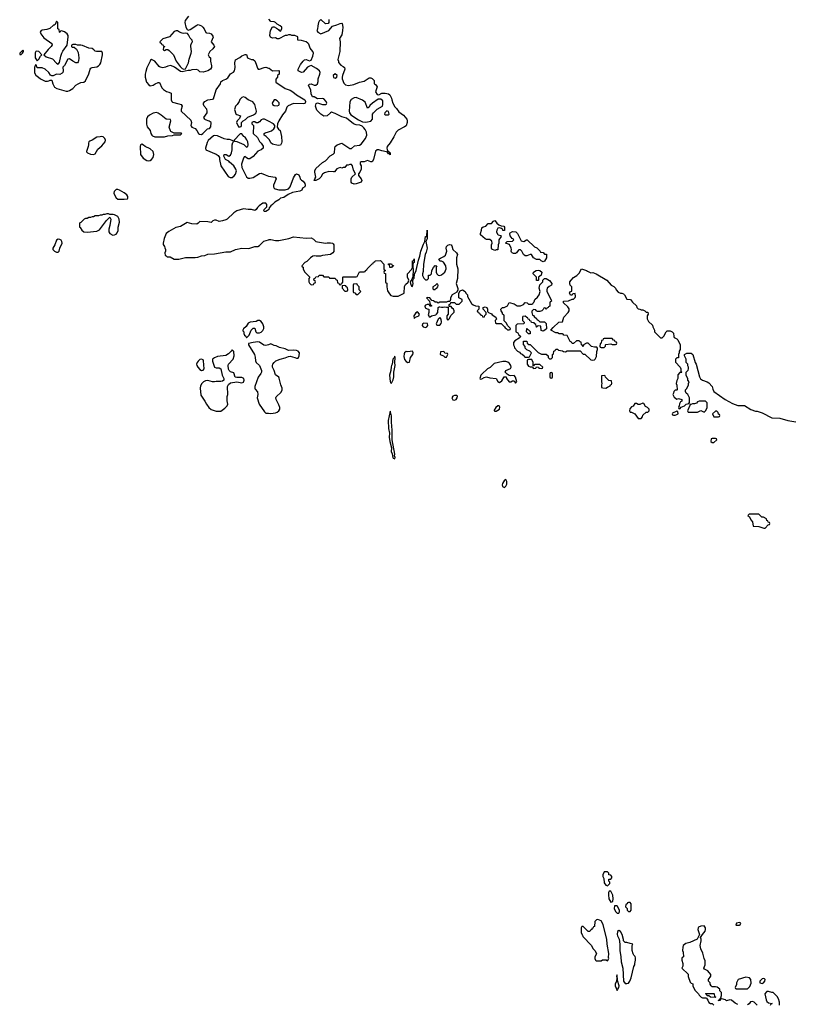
# Model space of a CAD drawing. Header units: inches. Extents: x 2106670 to 2322961, y 36024 to 224899.
# Tile 87 of 256: x 2206912 to 2216530, y 114942 to 127165. Entities that reach past the tile are written whole.
import ezdxf

# ---------------------------------------------------------------- set-up
doc = ezdxf.new("R2010")
doc.units = ezdxf.units.IN
doc.header["$MEASUREMENT"] = 0
for name, color, linetype in [('C2102', 7, 'Continuous'), ('C2111', 7, 'Continuous'), ('C2112', 7, 'Continuous')]:
    doc.layers.add(name, color=color, linetype=linetype)

msp = doc.modelspace()

# ---------------------------------------------------------------- linework, layer by layer
at = {"layer": 'C2102', "color": 5, "elevation": 60}
for points in [[(2207370, 127146), (2207353, 127107), (2207342, 127098), (2207330, 127095), (2207286, 127054), (2207250, 127042), (2207190, 127036), (2207179, 127030), (2207167, 127010), (2207174, 126990), (2207210, 126941), (2207310, 126870), (2207314, 126854), (2207302, 126830), (2207266, 126794), (2207212, 126730), (2207242, 126702), (2207319, 126679), (2207370, 126626), (2207390, 126612), (2207405, 126635), (2207421, 126710), (2207435, 126750), (2207446, 126774), (2207502, 126850), (2207515, 126950), (2207514, 126970), (2207502, 126990), (2207470, 127015), (2207430, 127026), (2207418, 127022), (2207410, 127006), (2207406, 127010), (2207402, 127042), (2207386, 127050), (2207386, 127130)], [(2208870, 127028), (2208853, 127027), (2208830, 127018), (2208771, 126950), (2208690, 126928), (2208654, 126890), (2208658, 126878), (2208670, 126874), (2208678, 126858), (2208690, 126854), (2208698, 126838), (2208714, 126830), (2208698, 126822), (2208694, 126790), (2208710, 126782), (2208730, 126794), (2208750, 126794), (2208770, 126782), (2208823, 126730), (2208854, 126650), (2208903, 126583), (2208930, 126558), (2208950, 126552), (2208970, 126554), (2209009, 126630), (2209015, 126675), (2209041, 126750), (2209045, 126770), (2209035, 126830), (2209036, 126850), (2209050, 126882), (2209058, 126890), (2209055, 126910), (2209030, 126935), (2209010, 126978), (2208995, 126995), (2208970, 126999), (2208950, 126993), (2208930, 126997), (2208898, 127010)], [(2206950, 126786), (2206912, 126750), (2206914, 126734), (2206930, 126732), (2206948, 126750), (2206958, 126770), (2206958, 126778)], [(2207610, 126858), (2207570, 126858), (2207554, 126850), (2207554, 126830), (2207564, 126824), (2207590, 126822), (2207597, 126817), (2207617, 126797), (2207637, 126757), (2207645, 126690), (2207643, 126650), (2207639, 126641), (2207630, 126629), (2207610, 126629), (2207570, 126649), (2207530, 126677), (2207510, 126674), (2207470, 126598), (2207446, 126574), (2207451, 126531), (2207447, 126510), (2207440, 126500), (2207410, 126484), (2207370, 126488), (2207327, 126467), (2207310, 126466), (2207296, 126476), (2207275, 126510), (2207230, 126549), (2207190, 126568), (2207127, 126567), (2207122, 126602), (2207110, 126606), (2207094, 126570), (2207094, 126510), (2207114, 126470), (2207126, 126466), (2207171, 126431), (2207230, 126403), (2207258, 126402), (2207275, 126405), (2207290, 126414), (2207310, 126414), (2207322, 126370), (2207346, 126326), (2207374, 126310), (2207490, 126276), (2207510, 126276), (2207530, 126286), (2207570, 126311), (2207608, 126350), (2207638, 126370), (2207670, 126383), (2207709, 126391), (2207730, 126405), (2207770, 126492), (2207786, 126550), (2207796, 126564), (2207810, 126571), (2207870, 126579), (2207889, 126590), (2207909, 126610), (2207919, 126630), (2207941, 126730), (2207942, 126750), (2207930, 126768), (2207866, 126770), (2207850, 126775), (2207832, 126792), (2207810, 126805), (2207770, 126813), (2207690, 126844), (2207670, 126849), (2207630, 126848)], [(2207125, 126775), (2207112, 126768), (2207105, 126755), (2207106, 126690), (2207130, 126654), (2207150, 126674), (2207169, 126711), (2207188, 126730), (2207150, 126768)], [(2209690, 126206), (2209670, 126198), (2209646, 126174), (2209638, 126150), (2209611, 126110), (2209591, 126090), (2209581, 126050), (2209596, 125996), (2209607, 125987), (2209652, 125970), (2209640, 125940), (2209612, 125910), (2209605, 125890), (2209630, 125834), (2209650, 125834), (2209662, 125838), (2209666, 125850), (2209666, 125890), (2209686, 125910), (2209714, 125926), (2209745, 125955), (2209815, 125985), (2209839, 126001), (2209849, 126010), (2209854, 126030), (2209833, 126110), (2209806, 126146), (2209748, 126170), (2209710, 126198)], [(2208610, 126013), (2208570, 126003), (2208522, 125978), (2208501, 125959), (2208488, 125930), (2208486, 125866), (2208496, 125836), (2208531, 125791), (2208542, 125750), (2208552, 125730), (2208562, 125722), (2208590, 125711), (2208710, 125711), (2208750, 125722), (2208810, 125725), (2208830, 125734), (2208910, 125734), (2208926, 125750), (2208918, 125758), (2208830, 125758), (2208790, 125775), (2208783, 125783), (2208769, 125830), (2208788, 125908), (2208786, 125926), (2208730, 125929), (2208670, 125979), (2208630, 126006)], [(2207930, 125715), (2207910, 125709), (2207870, 125708), (2207811, 125669), (2207782, 125658), (2207771, 125649), (2207765, 125630), (2207766, 125610), (2207761, 125590), (2207741, 125530), (2207743, 125523), (2207752, 125510), (2207790, 125496), (2207830, 125491), (2207850, 125501), (2207882, 125558), (2207930, 125598), (2207974, 125650), (2207979, 125670), (2207969, 125690), (2207950, 125709)], [(2209330, 125729), (2209317, 125723), (2209254, 125666), (2209241, 125639), (2209221, 125570), (2209222, 125550), (2209350, 125496), (2209377, 125477), (2209392, 125452), (2209392, 125430), (2209411, 125350), (2209500, 125220), (2209526, 125206), (2209550, 125207), (2209575, 125225), (2209592, 125248), (2209603, 125290), (2209597, 125310), (2209570, 125349), (2209516, 125396), (2209508, 125408), (2209468, 125430), (2209446, 125470), (2209450, 125491), (2209474, 125490), (2209510, 125472), (2209530, 125482), (2209542, 125510), (2209549, 125550), (2209549, 125610), (2209558, 125642), (2209566, 125650), (2209562, 125662), (2209518, 125678), (2209490, 125677), (2209450, 125684), (2209370, 125724)], [(2209670, 125746), (2209650, 125746), (2209574, 125670), (2209578, 125658), (2209610, 125652), (2209694, 125614), (2209730, 125582), (2209746, 125590), (2209748, 125612), (2209744, 125650), (2209733, 125673), (2209710, 125708), (2209696, 125716)], [(2208430, 125618), (2208414, 125610), (2208406, 125590), (2208412, 125490), (2208447, 125447), (2208490, 125418), (2208510, 125411), (2208530, 125418), (2208548, 125430), (2208570, 125454), (2208578, 125490), (2208568, 125530), (2208530, 125562), (2208469, 125589), (2208450, 125608)], [(2208130, 125058), (2208110, 125058), (2208085, 125030), (2208083, 125010), (2208090, 124992), (2208110, 124952), (2208130, 124938), (2208210, 124936), (2208250, 124942), (2208255, 124950), (2208254, 124970), (2208242, 124990), (2208210, 125015), (2208150, 125048)], [(2208016, 124756), (2207996, 124756), (2207970, 124748), (2207950, 124748), (2207930, 124738), (2207910, 124738), (2207891, 124729), (2207850, 124728), (2207830, 124718), (2207810, 124718), (2207791, 124709), (2207770, 124708), (2207750, 124698), (2207730, 124698), (2207712, 124688), (2207673, 124647), (2207658, 124642), (2207654, 124630), (2207654, 124590), (2207664, 124584), (2207682, 124550), (2207710, 124531), (2207748, 124528), (2207870, 124540), (2207903, 124557), (2207990, 124672), (2208030, 124714), (2208042, 124690), (2208031, 124610), (2208017, 124563), (2208018, 124530), (2208032, 124510), (2208070, 124491), (2208090, 124494), (2208110, 124504), (2208122, 124518), (2208134, 124546), (2208133, 124590), (2208150, 124650), (2208149, 124689), (2208130, 124721), (2208090, 124744), (2208072, 124748), (2208030, 124746)], [(2207390, 124441), (2207370, 124429), (2207348, 124370), (2207322, 124330), (2207323, 124310), (2207346, 124290), (2207370, 124279), (2207390, 124278), (2207402, 124290), (2207409, 124330), (2207441, 124390), (2207437, 124410), (2207426, 124426), (2207410, 124437)], [(2209890, 123429), (2209870, 123429), (2209850, 123419), (2209774, 123410), (2209750, 123398), (2209724, 123356), (2209690, 123326), (2209682, 123310), (2209682, 123302), (2209694, 123290), (2209694, 123270), (2209702, 123250), (2209718, 123238), (2209730, 123214), (2209762, 123250), (2209786, 123310), (2209810, 123334), (2209830, 123334), (2209842, 123290), (2209858, 123278), (2209890, 123279), (2209910, 123287), (2209930, 123306), (2209944, 123330), (2209942, 123350), (2209929, 123390), (2209910, 123418)], [(2209550, 123068), (2209538, 123050), (2209503, 123017), (2209470, 122996), (2209370, 122983), (2209331, 122969), (2209306, 122950), (2209306, 122926), (2209331, 122850), (2209350, 122842), (2209390, 122844), (2209410, 122830), (2209428, 122750), (2209447, 122710), (2209446, 122690), (2209430, 122677), (2209410, 122673), (2209350, 122672), (2209330, 122667), (2209308, 122668), (2209250, 122684), (2209218, 122682), (2209193, 122667), (2209173, 122647), (2209159, 122621), (2209151, 122590), (2209162, 122502), (2209210, 122431), (2209231, 122390), (2209261, 122350), (2209290, 122327), (2209350, 122305), (2209410, 122305), (2209459, 122341), (2209489, 122371), (2209495, 122390), (2209488, 122432), (2209488, 122488), (2209495, 122510), (2209493, 122610), (2209503, 122637), (2209530, 122657), (2209609, 122671), (2209670, 122655), (2209690, 122666), (2209699, 122690), (2209693, 122710), (2209670, 122723), (2209610, 122723), (2209589, 122729), (2209570, 122782), (2209530, 122792), (2209512, 122810), (2209505, 122825), (2209500, 122870), (2209505, 122890), (2209563, 122950), (2209575, 122990), (2209570, 123046)], [(2209170, 122952), (2209150, 122945), (2209130, 122925), (2209117, 122910), (2209108, 122888), (2209111, 122870), (2209123, 122850), (2209150, 122821), (2209170, 122811), (2209190, 122812), (2209202, 122830), (2209196, 122930), (2209190, 122942)]]:
    msp.add_lwpolyline(points, close=True, dxfattribs=at)
for points in [[(2209006, 127210), (2208965, 127155), (2208961, 127130), (2208976, 127070), (2208990, 127042), (2209010, 127034), (2209030, 127042), (2209110, 127098), (2209130, 127105), (2209170, 127087), (2209187, 127070), (2209203, 127050), (2209225, 127005), (2209230, 127001), (2209270, 126999), (2209290, 126991), (2209310, 126962), (2209313, 126947), (2209291, 126890), (2209321, 126850), (2209331, 126830), (2209310, 126802), (2209272, 126768), (2209252, 126730), (2209265, 126705), (2209282, 126690), (2209282, 126650), (2209295, 126590), (2209295, 126570), (2209281, 126550), (2209250, 126530), (2209190, 126513), (2209150, 126519), (2209130, 126538), (2209108, 126548), (2209050, 126542), (2209030, 126535), (2209005, 126535), (2208930, 126518), (2208910, 126522), (2208835, 126575), (2208790, 126597), (2208750, 126589), (2208723, 126577), (2208691, 126569), (2208657, 126577), (2208645, 126585), (2208590, 126649), (2208550, 126669), (2208538, 126662), (2208530, 126648), (2208491, 126569), (2208477, 126523), (2208471, 126490), (2208471, 126451), (2208486, 126390), (2208514, 126354), (2208530, 126345), (2208570, 126351), (2208594, 126370), (2208630, 126387), (2208650, 126385), (2208677, 126317), (2208697, 126297), (2208734, 126274), (2208765, 126265), (2208791, 126251), (2208792, 126170), (2208802, 126150), (2208810, 126142), (2208890, 126122), (2208918, 126110), (2208931, 126090), (2208916, 126050), (2208918, 126030), (2209037, 125917), (2209044, 125890), (2209038, 125850), (2209041, 125841), (2209051, 125831), (2209090, 125812), (2209112, 125790), (2209134, 125750), (2209144, 125744), (2209170, 125738), (2209188, 125750), (2209246, 125810), (2209270, 125814), (2209287, 125833), (2209288, 125890), (2209265, 125905), (2209221, 125921), (2209209, 125930), (2209199, 125950), (2209239, 126010), (2209239, 126030), (2209234, 126054), (2209204, 126090), (2209194, 126110), (2209194, 126130), (2209209, 126150), (2209249, 126170), (2209304, 126176), (2209317, 126183), (2209350, 126292), (2209404, 126370), (2209410, 126392), (2209429, 126411), (2209472, 126428), (2209497, 126443), (2209530, 126494), (2209565, 126515), (2209579, 126530), (2209589, 126570), (2209585, 126630), (2209593, 126667), (2209646, 126694), (2209670, 126716), (2209712, 126732), (2209730, 126734), (2209742, 126690), (2209750, 126685), (2209790, 126671), (2209810, 126671), (2209830, 126656), (2209850, 126612), (2209863, 126563), (2209871, 126551), (2209890, 126551), (2209947, 126573), (2209970, 126574), (2210000, 126564)], [(2210000, 125903), (2209950, 125929), (2209930, 125929), (2209910, 125922), (2209890, 125898), (2209870, 125886), (2209850, 125886), (2209830, 125898), (2209810, 125898), (2209794, 125890), (2209794, 125870), (2209814, 125850), (2209813, 125753), (2209864, 125704), (2209891, 125651), (2209912, 125630), (2209934, 125594), (2209936, 125570), (2209912, 125550), (2209868, 125532), (2209813, 125467), (2209770, 125439), (2209750, 125438), (2209716, 125456), (2209710, 125466), (2209698, 125462), (2209685, 125435), (2209667, 125370), (2209671, 125330), (2209702, 125262), (2209730, 125212), (2209750, 125198), (2209770, 125196), (2209810, 125204), (2209890, 125256), (2209910, 125259), (2209958, 125238), (2210000, 125224)], [(2210000, 125686), (2209973, 125713), (2209948, 125730), (2209946, 125750), (2209960, 125760), (2210000, 125772)], [(2210000, 124804), (2209990, 124794), (2209970, 124784), (2209950, 124782), (2209945, 124790), (2209949, 124810), (2209979, 124841), (2209981, 124870), (2209967, 124887), (2209949, 124889), (2209930, 124885), (2209886, 124854), (2209866, 124834), (2209850, 124809), (2209830, 124796), (2209790, 124807), (2209750, 124807), (2209690, 124818), (2209610, 124792), (2209570, 124767), (2209487, 124690), (2209470, 124680), (2209430, 124667), (2209390, 124661), (2209350, 124675), (2209330, 124676), (2209311, 124669), (2209290, 124648), (2209250, 124655), (2209150, 124658), (2209130, 124638), (2209110, 124626), (2209051, 124629), (2208990, 124648), (2208910, 124597), (2208850, 124583), (2208765, 124535), (2208731, 124510), (2208707, 124450), (2208692, 124390), (2208693, 124373), (2208712, 124350), (2208713, 124333), (2208722, 124310), (2208722, 124290), (2208714, 124270), (2208718, 124238), (2208730, 124234), (2208742, 124222), (2208780, 124220), (2208830, 124191), (2208890, 124191), (2208971, 124211), (2209090, 124211), (2209123, 124217), (2209170, 124233), (2209210, 124239), (2209250, 124253), (2209330, 124256), (2209470, 124284), (2209530, 124284), (2209590, 124310), (2209670, 124328), (2209750, 124325), (2209770, 124328), (2209830, 124351), (2209870, 124351), (2209890, 124361), (2209945, 124415), (2210000, 124433)], [(2210000, 123129), (2209970, 123119), (2209944, 123124), (2209890, 123163), (2209870, 123166), (2209810, 123159), (2209754, 123146), (2209752, 123130), (2209829, 123009), (2209837, 122977), (2209840, 122930), (2209848, 122910), (2209890, 122870), (2209914, 122810), (2209915, 122790), (2209908, 122772), (2209875, 122725), (2209831, 122610), (2209831, 122590), (2209837, 122577), (2209864, 122544), (2209868, 122510), (2209862, 122470), (2209885, 122390), (2209950, 122297), (2209970, 122279), (2210000, 122278)]]:
    msp.add_lwpolyline(points, dxfattribs=at)
at = {"layer": 'C2111', "color": 5, "elevation": 60}
for points in [[(2214170, 116588), (2214151, 116550), (2214152, 116530), (2214164, 116504), (2214168, 116450), (2214190, 116422), (2214210, 116414), (2214238, 116442), (2214238, 116458), (2214226, 116470), (2214226, 116494), (2214250, 116494), (2214266, 116510), (2214266, 116530), (2214250, 116546), (2214227, 116547), (2214226, 116570), (2214210, 116586)], [(2214250, 116346), (2214230, 116346), (2214222, 116330), (2214221, 116299), (2214229, 116250), (2214250, 116211), (2214270, 116214), (2214276, 116224), (2214282, 116250), (2214276, 116296)], [(2214330, 116166), (2214298, 116162), (2214294, 116130), (2214310, 116094), (2214330, 116074), (2214350, 116074), (2214358, 116090), (2214358, 116110), (2214336, 116156)], [(2214490, 116206), (2214470, 116206), (2214458, 116202), (2214453, 116187), (2214438, 116182), (2214434, 116150), (2214454, 116130), (2214454, 116110), (2214470, 116094), (2214490, 116094), (2214506, 116110), (2214506, 116190)], [(2214090, 115995), (2214074, 115990), (2214054, 115970), (2214050, 115906), (2214038, 115902), (2214030, 115886), (2214018, 115882), (2214014, 115870), (2213998, 115862), (2213990, 115846), (2213970, 115846), (2213910, 115906), (2213890, 115906), (2213882, 115890), (2213882, 115830), (2213900, 115800), (2213904, 115784), (2214013, 115673), (2214030, 115634), (2214054, 115610), (2214072, 115572), (2214053, 115527), (2214052, 115510), (2214062, 115490), (2214070, 115482), (2214130, 115482), (2214150, 115494), (2214170, 115494), (2214192, 115492), (2214210, 115482), (2214228, 115512), (2214224, 115524), (2214226, 115574), (2214207, 115687), (2214204, 115750), (2214156, 115930), (2214150, 115948), (2214130, 115978)], [(2215850, 115959), (2215814, 115950), (2215802, 115930), (2215810, 115925), (2215850, 115925), (2215858, 115930), (2215868, 115950)], [(2214350, 115859), (2214336, 115844), (2214332, 115810), (2214336, 115790), (2214354, 115750), (2214364, 115690), (2214363, 115610), (2214378, 115530), (2214380, 115470), (2214399, 115390), (2214409, 115229), (2214430, 115198), (2214450, 115198), (2214470, 115205), (2214489, 115230), (2214505, 115270), (2214538, 115410), (2214548, 115430), (2214548, 115450), (2214559, 115490), (2214558, 115518), (2214554, 115534), (2214538, 115550), (2214528, 115570), (2214518, 115610), (2214518, 115670), (2214526, 115690), (2214490, 115695), (2214450, 115709), (2214428, 115710), (2214409, 115730), (2214408, 115748), (2214394, 115810), (2214370, 115844)], [(2214330, 115306), (2214322, 115290), (2214325, 115270), (2214321, 115230), (2214307, 115190), (2214307, 115170), (2214330, 115112), (2214337, 115130), (2214353, 115150), (2214357, 115170), (2214336, 115236)], [(2215930, 115277), (2215832, 115248), (2215812, 115210), (2215812, 115188), (2215794, 115150), (2215798, 115138), (2215810, 115134), (2215950, 115132), (2215978, 115162), (2215994, 115206), (2215989, 115250), (2215972, 115272)], [(2216150, 115261), (2216130, 115256), (2216103, 115230), (2216101, 115210), (2216130, 115200), (2216149, 115210), (2216165, 115230), (2216169, 115250), (2216159, 115259)], [(2215550, 115026), (2215489, 115029), (2215470, 115046), (2215447, 115047), (2215442, 115062), (2215426, 115070), (2215430, 115074), (2215530, 115074), (2215534, 115070), (2215538, 115038), (2215550, 115034), (2215554, 115030)]]:
    msp.add_lwpolyline(points, close=True, dxfattribs=at)
for points in [[(2215830, 114938), (2215795, 114955), (2215750, 114995), (2215730, 114998), (2215690, 114984), (2215677, 114997), (2215630, 115008), (2215614, 115006), (2215610, 114989), (2215586, 114990), (2215602, 114998), (2215606, 115010), (2215618, 115022), (2215626, 115050), (2215626, 115090), (2215606, 115110), (2215606, 115130), (2215574, 115154), (2215550, 115159), (2215510, 115158), (2215498, 115170), (2215486, 115190), (2215486, 115210), (2215466, 115230), (2215466, 115250), (2215495, 115290), (2215495, 115310), (2215457, 115357), (2215416, 115376), (2215408, 115390), (2215424, 115430), (2215423, 115483), (2215409, 115510), (2215396, 115576), (2215369, 115630), (2215362, 115670), (2215375, 115730), (2215375, 115750), (2215366, 115770), (2215388, 115810), (2215423, 115850), (2215429, 115870), (2215429, 115890), (2215410, 115914), (2215370, 115913), (2215342, 115898), (2215335, 115890), (2215331, 115870), (2215352, 115808), (2215322, 115750), (2215231, 115709), (2215183, 115697), (2215152, 115670), (2215145, 115650), (2215142, 115610), (2215152, 115590), (2215154, 115530), (2215138, 115522), (2215134, 115510), (2215134, 115490), (2215145, 115450), (2215144, 115416), (2215134, 115390), (2215210, 115314), (2215213, 115287), (2215237, 115217), (2215250, 115202), (2215270, 115194), (2215271, 115170), (2215296, 115116), (2215342, 115070), (2215350, 115054), (2215374, 115030), (2215390, 115022), (2215430, 115022), (2215438, 115018), (2215455, 114995), (2215470, 114962), (2215490, 114951), (2215511, 114951), (2215530, 114932)], [(2216346, 114930), (2216348, 114970), (2216335, 115010), (2216319, 115039), (2216269, 115089), (2216251, 115089), (2216210, 115099), (2216190, 115099), (2216185, 115095), (2216166, 115070), (2216179, 114999), (2216190, 114978), (2216210, 114958), (2216254, 114950), (2216238, 114942), (2216230, 114926)], [(2216070, 114933), (2216030, 114969), (2216010, 114977), (2215988, 114972), (2215970, 114948), (2215950, 114935)]]:
    msp.add_lwpolyline(points, dxfattribs=at)
at = {"layer": 'C2112', "color": 5, "elevation": 60}
for points in [[(2210752, 127168), (2210752, 127128), (2210742, 127118), (2210710, 127115), (2210650, 127166), (2210630, 127146), (2210622, 127130), (2210612, 127088), (2210611, 127049), (2210602, 127030), (2210612, 127010), (2210650, 126991), (2210750, 127031), (2210795, 127085), (2210850, 127101), (2210890, 127118), (2210910, 127122), (2210918, 127118), (2210926, 127070), (2210922, 127030), (2210910, 126975), (2210881, 126930), (2210891, 126890), (2210886, 126770), (2210862, 126670), (2210872, 126648), (2210872, 126632), (2210900, 126600), (2210930, 126583), (2210943, 126570), (2210950, 126552), (2210919, 126470), (2210916, 126450), (2210916, 126430), (2210936, 126376), (2210957, 126357), (2210993, 126347), (2211059, 126361), (2211130, 126391), (2211190, 126402), (2211250, 126442), (2211270, 126442), (2211290, 126434), (2211314, 126410), (2211314, 126370), (2211330, 126362), (2211351, 126330), (2211331, 126270), (2211350, 126234), (2211370, 126232), (2211410, 126251), (2211448, 126252), (2211490, 126243), (2211506, 126230), (2211530, 126192), (2211531, 126171), (2211545, 126130), (2211570, 126082), (2211590, 126062), (2211620, 126020), (2211678, 125978), (2211717, 125930), (2211723, 125910), (2211722, 125890), (2211710, 125849), (2211690, 125833), (2211610, 125793), (2211586, 125770), (2211556, 125710), (2211510, 125635), (2211474, 125590), (2211471, 125570), (2211474, 125554), (2211480, 125540), (2211511, 125510), (2211512, 125488), (2211498, 125498), (2211490, 125498), (2211479, 125519), (2211466, 125526), (2211410, 125535), (2211370, 125549), (2211350, 125549), (2211329, 125531), (2211307, 125430), (2211290, 125399), (2211270, 125401), (2211230, 125415), (2211190, 125402), (2211150, 125399), (2211138, 125390), (2211138, 125370), (2211152, 125350), (2211151, 125311), (2211135, 125270), (2211118, 125250), (2211118, 125230), (2211151, 125190), (2211161, 125170), (2211150, 125149), (2211090, 125129), (2211063, 125123), (2211036, 125136), (2211028, 125148), (2211028, 125188), (2211034, 125210), (2211082, 125250), (2211058, 125298), (2211045, 125350), (2211030, 125369), (2211010, 125369), (2210990, 125358), (2210970, 125358), (2210950, 125328), (2210930, 125329), (2210910, 125322), (2210890, 125329), (2210850, 125315), (2210822, 125278), (2210810, 125275), (2210750, 125281), (2210695, 125265), (2210671, 125249), (2210650, 125209), (2210631, 125190), (2210590, 125169), (2210570, 125168), (2210575, 125190), (2210589, 125210), (2210575, 125270), (2210578, 125290), (2210590, 125316), (2210670, 125390), (2210710, 125411), (2210767, 125473), (2210806, 125494), (2210819, 125510), (2210823, 125570), (2210829, 125590), (2210855, 125610), (2210910, 125631), (2211010, 125565), (2211030, 125566), (2211070, 125597), (2211130, 125607), (2211150, 125619), (2211204, 125690), (2211222, 125730), (2211217, 125770), (2211201, 125801), (2211184, 125824), (2211163, 125843), (2211135, 125855), (2211090, 125860), (2211055, 125870), (2210970, 125941), (2210910, 125960), (2210830, 126002), (2210784, 126016), (2210770, 126009), (2210730, 125973), (2210690, 125967), (2210650, 125990), (2210603, 126043), (2210584, 126090), (2210594, 126126), (2210610, 126131), (2210670, 126113), (2210709, 126111), (2210720, 126120), (2210724, 126130), (2210717, 126150), (2210690, 126183), (2210670, 126187), (2210610, 126184), (2210570, 126208), (2210549, 126209), (2210530, 126246), (2210525, 126290), (2210497, 126350), (2210510, 126366), (2210530, 126367), (2210570, 126351), (2210589, 126351), (2210609, 126370), (2210616, 126396), (2210618, 126430), (2210639, 126490), (2210641, 126510), (2210634, 126530), (2210598, 126558), (2210530, 126595), (2210510, 126589), (2210486, 126574), (2210430, 126515), (2210410, 126508), (2210368, 126530), (2210368, 126550), (2210399, 126610), (2210430, 126651), (2210450, 126665), (2210470, 126671), (2210510, 126652), (2210530, 126662), (2210553, 126710), (2210559, 126750), (2210553, 126770), (2210517, 126810), (2210501, 126861), (2210490, 126875), (2210470, 126889), (2210413, 126907), (2210366, 126910), (2210366, 126950), (2210328, 126968), (2210290, 126969), (2210275, 126975), (2210250, 126975), (2210230, 126968), (2210210, 126968), (2210130, 126926), (2210110, 126928), (2210090, 126938), (2210050, 126937), (2210027, 126947), (2210018, 126970), (2210027, 127030), (2210050, 127074), (2210070, 127074), (2210100, 127060), (2210124, 127044), (2210134, 127030), (2210150, 127022), (2210166, 127050), (2210166, 127070), (2210146, 127090), (2210109, 127109), (2210090, 127128), (2210070, 127138), (2210030, 127142), (2210004, 127170)], [(2210000, 126564), (2210010, 126561), (2210050, 126531), (2210130, 126534), (2210134, 126530), (2210134, 126490), (2210114, 126470), (2210114, 126450), (2210093, 126427), (2210094, 126390), (2210210, 126310), (2210244, 126296), (2210270, 126290), (2210302, 126270), (2210351, 126231), (2210451, 126171), (2210461, 126150), (2210456, 126130), (2210450, 126125), (2210430, 126121), (2210310, 126125), (2210246, 126094), (2210230, 126078), (2210211, 126029), (2210176, 125984), (2210131, 125910), (2210115, 125870), (2210111, 125831), (2210127, 125807), (2210145, 125790), (2210164, 125716), (2210167, 125650), (2210164, 125630), (2210150, 125609), (2210123, 125603), (2210050, 125618), (2210030, 125638), (2210013, 125673), (2210000, 125686)], [(2210000, 125772), (2210037, 125783), (2210069, 125810), (2210078, 125830), (2210078, 125850), (2210062, 125870), (2210000, 125903)], [(2210000, 125224), (2210003, 125223), (2210085, 125210), (2210095, 125190), (2210065, 125110), (2210065, 125090), (2210072, 125072), (2210085, 125065), (2210130, 125051), (2210150, 125051), (2210210, 125051), (2210250, 125065), (2210272, 125088), (2210310, 125202), (2210336, 125244), (2210350, 125252), (2210377, 125237), (2210392, 125210), (2210394, 125190), (2210412, 125172), (2210430, 125162), (2210451, 125130), (2210458, 125110), (2210454, 125090), (2210425, 125075), (2210416, 125050), (2210390, 125034), (2210301, 125019), (2210246, 124994), (2210190, 124959), (2210151, 124949), (2210130, 124929), (2210080, 124900), (2210052, 124870), (2210030, 124855), (2210011, 124830), (2210006, 124810), (2210000, 124804)], [(2210000, 124433), (2210010, 124436), (2210030, 124437), (2210090, 124422), (2210130, 124422), (2210252, 124448), (2210310, 124471), (2210470, 124451), (2210530, 124455), (2210560, 124440), (2210591, 124411), (2210610, 124405), (2210710, 124391), (2210730, 124396), (2210770, 124396), (2210794, 124390), (2210804, 124384), (2210811, 124370), (2210812, 124310), (2210811, 124289), (2210802, 124270), (2210772, 124248), (2210670, 124238), (2210647, 124227), (2210593, 124227), (2210570, 124235), (2210550, 124228), (2210522, 124210), (2210477, 124163), (2210454, 124150), (2210414, 124110), (2210418, 124098), (2210432, 124092), (2210433, 124073), (2210450, 124034), (2210514, 123970), (2210502, 123950), (2210502, 123910), (2210510, 123894), (2210530, 123874), (2210562, 123878), (2210567, 123893), (2210582, 123898), (2210586, 123910), (2210582, 123922), (2210566, 123930), (2210567, 123953), (2210582, 123958), (2210590, 123974), (2210622, 123978), (2210630, 123992), (2210672, 123992), (2210690, 123974), (2210752, 123972), (2210758, 123958), (2210770, 123954), (2210830, 123954), (2210838, 123938), (2210854, 123930), (2210858, 123898), (2210873, 123893), (2210878, 123878), (2210890, 123874), (2210902, 123878), (2210907, 123893), (2210922, 123898), (2210926, 123910), (2210926, 123970), (2210930, 123974), (2211090, 123974), (2211102, 123978), (2211130, 124034), (2211190, 124034), (2211202, 124038), (2211206, 124050), (2211222, 124058), (2211226, 124070), (2211287, 124133), (2211302, 124138), (2211307, 124153), (2211322, 124158), (2211327, 124173), (2211390, 124174), (2211434, 124130), (2211434, 124070), (2211438, 124058), (2211454, 124050), (2211438, 124042), (2211434, 124030), (2211438, 124018), (2211452, 124012), (2211454, 123910), (2211458, 123898), (2211470, 123894), (2211471, 123891), (2211471, 123850), (2211480, 123800), (2211502, 123762), (2211522, 123742), (2211550, 123731), (2211610, 123734), (2211686, 123770), (2211688, 123852), (2211703, 123877), (2211735, 123905), (2211740, 123920), (2211742, 123930), (2211728, 123970), (2211728, 124010), (2211775, 124065), (2211788, 124090), (2211788, 124170), (2211806, 124174), (2211810, 124194), (2211811, 124149), (2211798, 124142), (2211794, 124130), (2211792, 124090), (2211798, 124070), (2211794, 123966), (2211790, 123966), (2211782, 123938), (2211762, 123910), (2211765, 123890), (2211778, 123858), (2211790, 123854), (2211797, 123890), (2211793, 123910), (2211798, 123942), (2211810, 123954), (2211816, 124004), (2211835, 124050), (2211862, 124178), (2211881, 124230), (2211894, 124290), (2211924, 124376), (2211942, 124410), (2211950, 124472), (2211966, 124474), (2211972, 124552), (2211970, 124446), (2211956, 124410), (2211971, 124329), (2211961, 124279), (2211945, 124250), (2211926, 124130), (2211920, 124040), (2211912, 124010), (2211912, 123990), (2211930, 123954), (2211950, 123934), (2211970, 123934), (2211986, 123950), (2211987, 123993), (2212010, 123994), (2212026, 124010), (2212028, 124050), (2212048, 124090), (2212070, 124112), (2212091, 124111), (2212082, 124098), (2212082, 124030), (2212091, 124011), (2212110, 123992), (2212130, 123991), (2212150, 123998), (2212189, 124031), (2212201, 124050), (2212206, 124070), (2212203, 124110), (2212175, 124155), (2212150, 124169), (2212128, 124168), (2212118, 124190), (2212135, 124205), (2212177, 124223), (2212197, 124243), (2212215, 124290), (2212209, 124330), (2212213, 124350), (2212230, 124365), (2212248, 124372), (2212268, 124368), (2212278, 124358), (2212291, 124310), (2212336, 124270), (2212346, 124250), (2212336, 124210), (2212335, 124130), (2212351, 124070), (2212347, 123950), (2212331, 123890), (2212352, 123828), (2212354, 123810), (2212338, 123782), (2212282, 123750), (2212262, 123710), (2212262, 123690), (2212254, 123666), (2212230, 123666), (2212210, 123658), (2212130, 123658), (2212110, 123646), (2212096, 123656), (2212070, 123658), (2212050, 123675), (2212030, 123678), (2212006, 123710), (2211970, 123715), (2211962, 123710), (2212002, 123670), (2212004, 123644), (2212018, 123618), (2212031, 123611), (2212010, 123606), (2212002, 123622), (2211988, 123628), (2211970, 123629), (2211950, 123622), (2211941, 123610), (2211948, 123588), (2211970, 123576), (2211992, 123572), (2211991, 123529), (2211982, 123502), (2211994, 123490), (2211998, 123478), (2212010, 123474), (2212026, 123490), (2212079, 123501), (2212089, 123511), (2212102, 123530), (2212109, 123591), (2212120, 123600), (2212130, 123602), (2212150, 123594), (2212170, 123594), (2212190, 123602), (2212210, 123594), (2212234, 123594), (2212234, 123510), (2212214, 123490), (2212214, 123450), (2212230, 123434), (2212250, 123454), (2212267, 123493), (2212307, 123533), (2212308, 123550), (2212298, 123570), (2212283, 123583), (2212270, 123606), (2212246, 123606), (2212246, 123630), (2212262, 123638), (2212266, 123654), (2212310, 123654), (2212330, 123634), (2212370, 123634), (2212406, 123670), (2212406, 123690), (2212366, 123710), (2212366, 123770), (2212380, 123800), (2212410, 123811), (2212445, 123790), (2212451, 123771), (2212471, 123751), (2212472, 123730), (2212520, 123640), (2212544, 123624), (2212573, 123613), (2212614, 123610), (2212613, 123573), (2212594, 123550), (2212598, 123538), (2212610, 123534), (2212618, 123518), (2212634, 123510), (2212638, 123498), (2212653, 123493), (2212658, 123478), (2212670, 123474), (2212682, 123478), (2212687, 123493), (2212706, 123510), (2212706, 123530), (2212667, 123573), (2212667, 123593), (2212690, 123602), (2212712, 123590), (2212722, 123570), (2212722, 123542), (2212734, 123530), (2212770, 123512), (2212780, 123500), (2212822, 123470), (2212832, 123448), (2212814, 123430), (2212818, 123398), (2212830, 123394), (2212890, 123394), (2212933, 123353), (2212938, 123338), (2212953, 123333), (2212970, 123314), (2212990, 123314), (2213002, 123318), (2213006, 123330), (2212967, 123367), (2212956, 123396), (2212928, 123428), (2212926, 123490), (2212922, 123502), (2212908, 123508), (2212907, 123527), (2212889, 123549), (2212886, 123570), (2212908, 123592), (2212927, 123593), (2212968, 123612), (2212990, 123654), (2213050, 123638), (2213090, 123612), (2213130, 123612), (2213166, 123630), (2213190, 123652), (2213214, 123650), (2213230, 123634), (2213270, 123634), (2213282, 123638), (2213286, 123650), (2213298, 123662), (2213308, 123690), (2213340, 123720), (2213364, 123750), (2213375, 123790), (2213364, 123830), (2213370, 123874), (2213406, 123910), (2213407, 123933), (2213428, 123952), (2213450, 123951), (2213490, 123926), (2213518, 123890), (2213514, 123870), (2213486, 123854), (2213462, 123830), (2213458, 123810), (2213458, 123790), (2213513, 123687), (2213514, 123670), (2213498, 123662), (2213494, 123650), (2213494, 123610), (2213478, 123602), (2213474, 123590), (2213458, 123582), (2213450, 123566), (2213442, 123582), (2213430, 123586), (2213418, 123582), (2213413, 123567), (2213394, 123550), (2213370, 123542), (2213343, 123543), (2213326, 123550), (2213322, 123562), (2213290, 123566), (2213273, 123547), (2213272, 123530), (2213278, 123498), (2213290, 123494), (2213300, 123480), (2213334, 123450), (2213338, 123438), (2213350, 123434), (2213370, 123414), (2213430, 123412), (2213450, 123394), (2213452, 123328), (2213434, 123310), (2213410, 123298), (2213388, 123308), (2213382, 123362), (2213350, 123366), (2213338, 123362), (2213333, 123347), (2213327, 123347), (2213322, 123382), (2213307, 123387), (2213302, 123402), (2213267, 123407), (2213262, 123422), (2213247, 123427), (2213242, 123442), (2213227, 123447), (2213222, 123462), (2213207, 123467), (2213190, 123486), (2213158, 123482), (2213154, 123470), (2213154, 123430), (2213174, 123410), (2213173, 123387), (2213090, 123386), (2213074, 123370), (2213074, 123290), (2213097, 123277), (2213110, 123254), (2213134, 123230), (2213114, 123210), (2213060, 123180), (2213044, 123156), (2213042, 123130), (2213052, 123112), (2213054, 123090), (2213094, 123050), (2213117, 123037), (2213130, 123022), (2213150, 123014), (2213174, 122990), (2213178, 122978), (2213190, 122974), (2213230, 122974), (2213242, 122978), (2213266, 123030), (2213246, 123050), (2213210, 123066), (2213190, 123086), (2213187, 123107), (2213167, 123133), (2213167, 123173), (2213210, 123174), (2213214, 123150), (2213233, 123133), (2213250, 123132), (2213350, 123032), (2213390, 123012), (2213450, 123014), (2213473, 122993), (2213474, 122970), (2213490, 122954), (2213510, 122954), (2213526, 122970), (2213526, 123010), (2213542, 123018), (2213546, 123050), (2213562, 123058), (2213567, 123073), (2213590, 123074), (2213602, 123062), (2213652, 123052), (2213665, 123045), (2213690, 123042), (2213710, 123052), (2213870, 123054), (2213910, 123014), (2213931, 123011), (2214004, 122944), (2214030, 122938), (2214050, 122942), (2214058, 122950), (2214075, 122985), (2214076, 123044), (2214088, 123070), (2214087, 123087), (2214078, 123098), (2214050, 123098), (2214010, 123109), (2213970, 123148), (2213950, 123148), (2213914, 123130), (2213910, 123106), (2213902, 123122), (2213886, 123130), (2213882, 123162), (2213870, 123166), (2213858, 123178), (2213824, 123176), (2213790, 123146), (2213770, 123146), (2213762, 123162), (2213748, 123168), (2213710, 123246), (2213670, 123248), (2213662, 123262), (2213650, 123266), (2213610, 123266), (2213590, 123278), (2213570, 123278), (2213508, 123310), (2213536, 123344), (2213606, 123410), (2213650, 123414), (2213669, 123470), (2213724, 123530), (2213735, 123550), (2213736, 123576), (2213720, 123600), (2213666, 123650), (2213666, 123670), (2213727, 123673), (2213770, 123694), (2213790, 123694), (2213810, 123714), (2213815, 123730), (2213810, 123766), (2213778, 123762), (2213770, 123746), (2213750, 123746), (2213738, 123770), (2213750, 123792), (2213766, 123794), (2213768, 123850), (2213748, 123870), (2213742, 123890), (2213744, 123910), (2213759, 123930), (2213790, 123965), (2213828, 123990), (2213860, 124020), (2213888, 124072), (2213951, 124051), (2213961, 124041), (2214004, 124024), (2214030, 124025), (2214070, 124011), (2214202, 123930), (2214254, 123870), (2214290, 123852), (2214310, 123832), (2214318, 123810), (2214342, 123782), (2214370, 123771), (2214390, 123771), (2214410, 123762), (2214422, 123750), (2214450, 123694), (2214494, 123690), (2214520, 123660), (2214570, 123614), (2214573, 123593), (2214590, 123574), (2214612, 123572), (2214630, 123562), (2214650, 123562), (2214674, 123550), (2214690, 123534), (2214710, 123534), (2214714, 123510), (2214702, 123490), (2214702, 123450), (2214710, 123434), (2214720, 123420), (2214770, 123374), (2214773, 123353), (2214792, 123312), (2214794, 123290), (2214870, 123214), (2214890, 123214), (2214910, 123234), (2214938, 123290), (2214950, 123302), (2214990, 123302), (2215014, 123290), (2215030, 123274), (2215033, 123233), (2215038, 123218), (2215070, 123202), (2215082, 123190), (2215114, 123130), (2215114, 123070), (2215102, 123050), (2215102, 123030), (2215094, 123010), (2215094, 122970), (2215090, 122966), (2215070, 122966), (2215054, 122950), (2215053, 122913), (2215112, 122850), (2215122, 122830), (2215122, 122802), (2215134, 122790), (2215130, 122786), (2215110, 122786), (2215085, 122755), (2215085, 122710), (2215070, 122686), (2215062, 122650), (2215073, 122627), (2215074, 122570), (2215070, 122566), (2215050, 122566), (2215034, 122550), (2215032, 122528), (2215022, 122510), (2215040, 122480), (2215070, 122454), (2215090, 122462), (2215132, 122450), (2215132, 122428), (2215118, 122422), (2215104, 122396), (2215102, 122370), (2215094, 122350), (2215098, 122338), (2215110, 122334), (2215127, 122353), (2215166, 122370), (2215188, 122392), (2215222, 122398), (2215227, 122413), (2215228, 122470), (2215208, 122510), (2215188, 122530), (2215178, 122550), (2215178, 122570), (2215194, 122586), (2215218, 122630), (2215218, 122650), (2215226, 122670), (2215208, 122688), (2215207, 122707), (2215186, 122750), (2215186, 122790), (2215210, 122814), (2215218, 122830), (2215218, 122850), (2215208, 122868), (2215206, 122890), (2215188, 122908), (2215186, 122950), (2215176, 122976), (2215166, 122990), (2215166, 123010), (2215196, 123024), (2215250, 123025), (2215271, 123010), (2215301, 122910), (2215311, 122890), (2215351, 122731), (2215367, 122707), (2215391, 122691), (2215450, 122671), (2215470, 122658), (2215510, 122612), (2215518, 122578), (2215532, 122550), (2215670, 122450), (2215762, 122402), (2215830, 122376), (2215910, 122376), (2215990, 122326), (2216050, 122305), (2216070, 122305), (2216130, 122286), (2216250, 122222), (2216350, 122218), (2216450, 122187), (2216550, 122171)], [(2210000, 122278), (2210030, 122277), (2210090, 122284), (2210110, 122291), (2210130, 122307), (2210142, 122330), (2210141, 122350), (2210130, 122384), (2210097, 122450), (2210093, 122470), (2210096, 122484), (2210158, 122542), (2210173, 122570), (2210171, 122590), (2210156, 122630), (2210135, 122715), (2210128, 122728), (2210090, 122754), (2210072, 122810), (2210052, 122850), (2210050, 122870), (2210057, 122890), (2210070, 122910), (2210091, 122929), (2210148, 122952), (2210210, 122965), (2210250, 122985), (2210270, 122986), (2210330, 122971), (2210350, 122961), (2210370, 122962), (2210383, 122990), (2210385, 123030), (2210370, 123049), (2210350, 123057), (2210310, 123064), (2210250, 123058), (2210210, 123077), (2210136, 123096), (2210096, 123116), (2210070, 123122), (2210030, 123139), (2210000, 123129)]]:
    msp.add_lwpolyline(points, dxfattribs=at)
for points in [[(2210830, 126494), (2210806, 126470), (2210807, 126447), (2210830, 126438), (2210848, 126450), (2210854, 126470)], [(2210090, 126168), (2210070, 126168), (2210045, 126130), (2210052, 126110), (2210070, 126098), (2210110, 126096), (2210130, 126102), (2210135, 126110), (2210132, 126132), (2210110, 126158)], [(2211090, 126197), (2211064, 126196), (2211028, 126172), (2211013, 126147), (2211004, 126030), (2211008, 126008), (2211024, 125984), (2211120, 125920), (2211170, 125895), (2211209, 125891), (2211270, 125907), (2211293, 125930), (2211293, 125990), (2211304, 126010), (2211350, 126055), (2211418, 126090), (2211422, 126110), (2211419, 126159), (2211396, 126176), (2211364, 126176), (2211291, 126129), (2211261, 126099), (2211250, 126078), (2211230, 126066), (2211200, 126140), (2211170, 126165)], [(2211470, 126035), (2211445, 126010), (2211442, 125990), (2211450, 125985), (2211490, 125982), (2211498, 125990), (2211490, 126026)], [(2212930, 124546), (2212910, 124548), (2212905, 124565), (2212894, 124574), (2212870, 124579), (2212850, 124575), (2212837, 124550), (2212834, 124530), (2212844, 124504), (2212855, 124495), (2212884, 124484), (2212892, 124472), (2212862, 124430), (2212862, 124390), (2212851, 124369), (2212850, 124306), (2212830, 124306), (2212810, 124298), (2212776, 124316), (2212769, 124330), (2212769, 124370), (2212778, 124390), (2212774, 124414), (2212750, 124435), (2212710, 124434), (2212690, 124444), (2212635, 124495), (2212634, 124510), (2212646, 124550), (2212650, 124582), (2212666, 124594), (2212699, 124601), (2212730, 124634), (2212770, 124634), (2212796, 124664), (2212810, 124672), (2212830, 124652), (2212837, 124637), (2212860, 124620), (2212890, 124605), (2212922, 124602), (2212932, 124588)], [(2213170, 124412), (2213206, 124430), (2213214, 124430), (2213305, 124345), (2213331, 124331), (2213354, 124310), (2213374, 124290), (2213378, 124278), (2213410, 124274), (2213430, 124254), (2213453, 124253), (2213452, 124208), (2213430, 124166), (2213410, 124158), (2213386, 124170), (2213370, 124186), (2213330, 124188), (2213290, 124208), (2213268, 124248), (2213250, 124249), (2213210, 124235), (2213190, 124235), (2213166, 124250), (2213148, 124290), (2213130, 124308), (2213110, 124308), (2213100, 124300), (2213082, 124270), (2213070, 124262), (2213043, 124263), (2213026, 124270), (2213018, 124278), (2213015, 124290), (2213019, 124310), (2213015, 124330), (2212995, 124375), (2212946, 124390), (2212966, 124410), (2213030, 124414), (2213046, 124430), (2213042, 124442), (2213027, 124447), (2213000, 124480), (2212998, 124510), (2213003, 124517), (2213030, 124536), (2213071, 124531), (2213092, 124510), (2213138, 124418)], [(2211507, 124087), (2211502, 124122), (2211487, 124127), (2211490, 124134), (2211530, 124134), (2211538, 124118), (2211553, 124113), (2211550, 124106), (2211538, 124102), (2211530, 124088)], [(2213330, 123926), (2213328, 123970), (2213288, 124010), (2213290, 124032), (2213326, 124050), (2213350, 124056), (2213370, 124051), (2213395, 124030), (2213385, 123995), (2213354, 123970), (2213354, 123930), (2213350, 123926)], [(2210950, 123866), (2210918, 123862), (2210914, 123830), (2210950, 123794), (2210970, 123794), (2210982, 123798), (2210986, 123810), (2210982, 123842), (2210967, 123847), (2210962, 123862)], [(2211090, 123886), (2211058, 123882), (2211054, 123870), (2211054, 123790), (2211058, 123778), (2211073, 123773), (2211090, 123754), (2211110, 123754), (2211146, 123790), (2211126, 123810), (2211126, 123850), (2211107, 123867), (2211102, 123882)], [(2212090, 123886), (2212070, 123866), (2212042, 123850), (2212042, 123822), (2212050, 123814), (2212070, 123814), (2212075, 123825), (2212090, 123832), (2212102, 123850), (2212106, 123866), (2212102, 123882)], [(2211850, 123538), (2211830, 123526), (2211805, 123490), (2211810, 123454), (2211828, 123472), (2211866, 123490), (2211878, 123510)], [(2212130, 123466), (2212110, 123446), (2212082, 123390), (2212090, 123374), (2212130, 123374), (2212147, 123393), (2212148, 123410), (2212147, 123447)], [(2211930, 123399), (2211912, 123390), (2211911, 123370), (2211922, 123350), (2211950, 123345), (2211968, 123352), (2211978, 123370), (2211975, 123395)], [(2213230, 123266), (2213206, 123290), (2213207, 123333), (2213214, 123330), (2213218, 123318), (2213230, 123314), (2213252, 123292), (2213250, 123266)], [(2214270, 123206), (2214170, 123206), (2214158, 123202), (2214153, 123187), (2214138, 123182), (2214133, 123147), (2214118, 123142), (2214114, 123110), (2214118, 123098), (2214130, 123094), (2214170, 123094), (2214186, 123110), (2214186, 123130), (2214190, 123134), (2214250, 123142), (2214270, 123134), (2214310, 123134), (2214322, 123138), (2214326, 123150), (2214322, 123162), (2214307, 123167), (2214302, 123182), (2214287, 123187)], [(2211570, 122986), (2211558, 122962), (2211546, 122950), (2211538, 122890), (2211527, 122873), (2211523, 122857), (2211521, 122810), (2211503, 122750), (2211510, 122674), (2211518, 122658), (2211530, 122654), (2211550, 122694), (2211556, 122730), (2211557, 122790), (2211573, 122870), (2211568, 122910), (2211574, 122970)], [(2211789, 123049), (2211730, 123042), (2211710, 123044), (2211691, 123029), (2211685, 123015), (2211682, 122982), (2211690, 122945), (2211710, 122921), (2211730, 122911), (2211750, 122914), (2211764, 122970), (2211794, 123010), (2211799, 123030)], [(2212170, 123046), (2212138, 123042), (2212134, 123010), (2212173, 122993), (2212190, 122974), (2212210, 122974), (2212226, 123010), (2212222, 123022), (2212190, 123026), (2212182, 123042)], [(2212910, 122923), (2212803, 122897), (2212755, 122845), (2212721, 122830), (2212650, 122764), (2212639, 122750), (2212625, 122710), (2212630, 122702), (2212650, 122706), (2212678, 122722), (2212710, 122731), (2212750, 122718), (2212830, 122712), (2212850, 122672), (2212870, 122662), (2212897, 122683), (2212929, 122731), (2212952, 122732), (2212958, 122710), (2212990, 122671), (2213010, 122671), (2213030, 122682), (2213050, 122682), (2213070, 122654), (2213075, 122665), (2213086, 122670), (2213070, 122726), (2213050, 122746), (2213010, 122742), (2212988, 122748), (2212963, 122763), (2212938, 122790), (2212949, 122811), (2213006, 122834), (2213015, 122850), (2213012, 122870), (2212995, 122895), (2212973, 122913), (2212950, 122921)], [(2213270, 122946), (2213230, 122946), (2213218, 122942), (2213214, 122930), (2213214, 122890), (2213230, 122862), (2213250, 122854), (2213274, 122854), (2213290, 122834), (2213322, 122838), (2213330, 122854), (2213353, 122853), (2213358, 122838), (2213390, 122834), (2213402, 122838), (2213406, 122850), (2213370, 122886), (2213310, 122886), (2213298, 122882), (2213293, 122867), (2213286, 122866), (2213286, 122910)], [(2213510, 122786), (2213498, 122782), (2213494, 122770), (2213494, 122730), (2213498, 122718), (2213510, 122714), (2213522, 122718), (2213526, 122730), (2213526, 122770), (2213522, 122782)], [(2214170, 122746), (2214138, 122742), (2214134, 122730), (2214134, 122670), (2214142, 122650), (2214134, 122630), (2214138, 122598), (2214153, 122593), (2214190, 122592), (2214210, 122602), (2214242, 122618), (2214247, 122633), (2214262, 122638), (2214266, 122650), (2214262, 122682), (2214227, 122687), (2214187, 122727), (2214182, 122742)], [(2212330, 122501), (2212310, 122498), (2212291, 122490), (2212279, 122470), (2212290, 122446), (2212310, 122443), (2212330, 122451), (2212344, 122470), (2212349, 122490), (2212338, 122498)], [(2212847, 122373), (2212825, 122350), (2212804, 122316), (2212802, 122310), (2212810, 122305), (2212830, 122305), (2212869, 122330), (2212875, 122355), (2212866, 122370)], [(2214650, 122406), (2214610, 122389), (2214590, 122389), (2214570, 122398), (2214550, 122398), (2214530, 122368), (2214510, 122358), (2214486, 122334), (2214485, 122310), (2214490, 122294), (2214510, 122292), (2214551, 122271), (2214590, 122214), (2214630, 122214), (2214647, 122233), (2214650, 122254), (2214690, 122294), (2214710, 122294), (2214726, 122310), (2214726, 122330), (2214706, 122350), (2214683, 122363), (2214662, 122402)], [(2215350, 122429), (2215330, 122422), (2215314, 122406), (2215290, 122394), (2215265, 122395), (2215246, 122386), (2215234, 122386), (2215234, 122374), (2215202, 122310), (2215210, 122294), (2215330, 122292), (2215370, 122312), (2215410, 122294), (2215430, 122314), (2215448, 122350), (2215447, 122407), (2215427, 122427)], [(2211510, 122306), (2211488, 122190), (2211493, 122090), (2211502, 122030), (2211501, 121981), (2211507, 121927), (2211527, 121850), (2211525, 121805), (2211537, 121777), (2211545, 121730), (2211550, 121722), (2211570, 121714), (2211573, 121730), (2211566, 121750), (2211568, 121770), (2211537, 121950), (2211538, 122070), (2211529, 122170), (2211529, 122249), (2211516, 122296)], [(2215070, 122306), (2215018, 122282), (2215014, 122270), (2215018, 122258), (2215030, 122254), (2215050, 122254), (2215070, 122262), (2215086, 122270), (2215082, 122302)], [(2215570, 122306), (2215550, 122306), (2215514, 122270), (2215530, 122234), (2215590, 122234), (2215602, 122238), (2215606, 122250), (2215602, 122262), (2215587, 122267), (2215586, 122290)], [(2215550, 121966), (2215510, 121966), (2215498, 121962), (2215494, 121930), (2215510, 121914), (2215530, 121914), (2215566, 121950), (2215562, 121962)], [(2212950, 121456), (2212930, 121449), (2212907, 121407), (2212904, 121390), (2212907, 121370), (2212930, 121359), (2212950, 121374), (2212961, 121399), (2212962, 121430)], [(2216090, 121026), (2215970, 121026), (2215954, 121010), (2215973, 120993), (2215990, 120954), (2216012, 120932), (2216018, 120878), (2216090, 120872), (2216150, 120854), (2216170, 120854), (2216207, 120893), (2216222, 120898), (2216226, 120910), (2216222, 120922), (2216207, 120927), (2216202, 120942), (2216187, 120947), (2216186, 120970), (2216147, 120987), (2216128, 120988)]]:
    msp.add_lwpolyline(points, close=True, dxfattribs=at)

doc.saveas('drawing.dxf')
